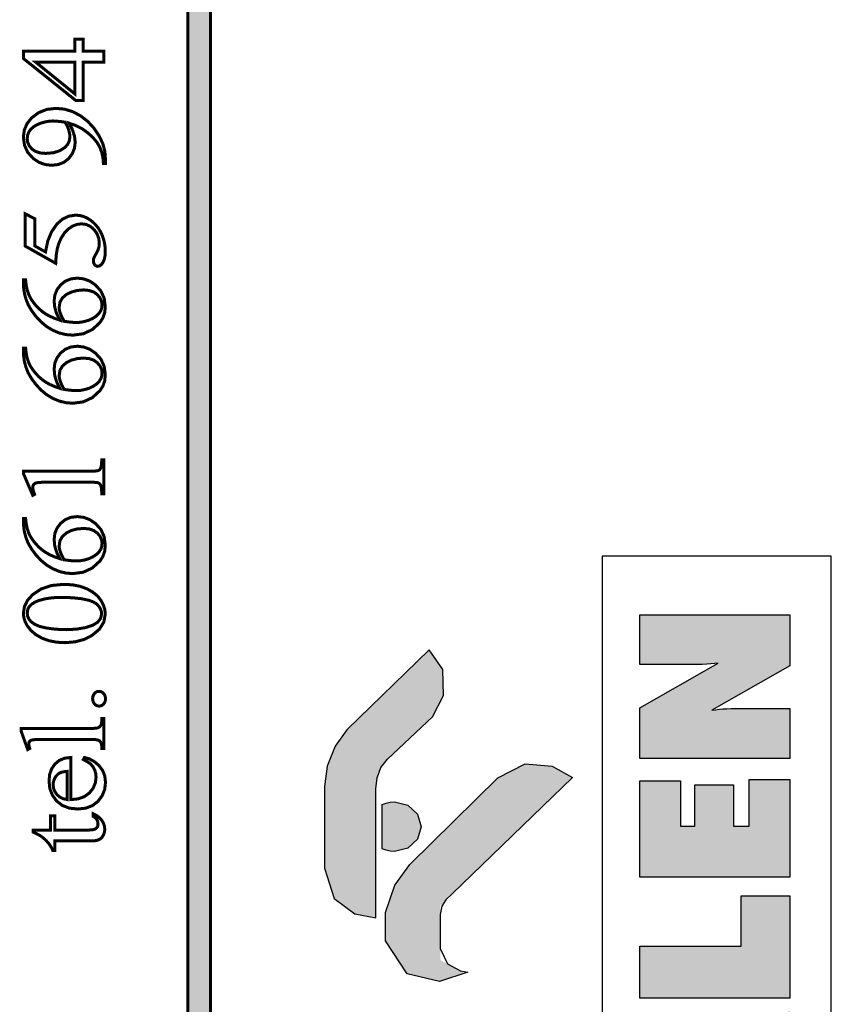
# Model space of a CAD drawing. Header units: millimetres. Extents: x 0 to 6566002, y 0 to 5716629.
# Tile 51 of 99: x 6564004 to 6564019, y 5716303 to 5716321. Entities that reach past the tile are written whole.
import ezdxf

# ---------------------------------------------------------------- set-up
doc = ezdxf.new("R2010")
doc.units = ezdxf.units.MM
doc.layers.add('Opisy', color=1, linetype='Continuous')

msp = doc.modelspace()

# ---------------------------------------------------------------- hatches: boundary and pattern name
at = {"layer": 'Opisy', "linetype": 'ByBlock', "ltscale": 100}
h = msp.add_hatch(color=0, dxfattribs=at)
h.paths.add_polyline_path([(6564010.697, 5716303.188), (6564011.295, 5716303.046), (6564011.762, 5716303.2), (6564011.309, 5716303.442), (6564011.309, 5716304.448), (6564011.527, 5716304.669), (6564013.761, 5716306.827), (6564013.381, 5716307.037), (6564012.88, 5716307.076), (6564012.377, 5716306.816), (6564010.742, 5716305.214), (6564010.467, 5716304.827), (6564010.291, 5716304.321), (6564010.295, 5716303.797)])
h.paths.add_polyline_path([(6564009.34, 5716304.584), (6564009.728, 5716304.299), (6564010.116, 5716304.223), (6564010.116, 5716306.754), (6564010.236, 5716307.081), (6564011.165, 5716307.951), (6564011.367, 5716308.346), (6564011.354, 5716308.828), (6564011.101, 5716309.19), (6564009.576, 5716307.708), (6564009.358, 5716307.405), (6564009.215, 5716307.032), (6564009.163, 5716306.659), (6564009.163, 5716305.145)])
h.paths.add_polyline_path([(6564010.461, 5716306.373), (6564010.38, 5716306.367), (6564010.304, 5716306.349), (6564010.233, 5716306.321), (6564010.233, 5716305.504), (6564010.304, 5716305.476), (6564010.38, 5716305.458), (6564010.461, 5716305.452), (6564010.709, 5716305.515), (6564010.886, 5716305.68), (6564010.953, 5716305.913), (6564010.886, 5716306.145), (6564010.709, 5716306.31)], flags=17)
h.paths.add_polyline_path([(6564015.674, 5716297.055), (6564016.42, 5716296.856), (6564017.166, 5716297.055), (6564017.697, 5716297.576), (6564017.9, 5716298.308), (6564017.697, 5716299.04), (6564017.166, 5716299.562), (6564016.42, 5716299.761), (6564015.674, 5716299.562), (6564015.142, 5716299.04), (6564014.94, 5716298.308), (6564015.142, 5716297.576)])
h.paths.add_polyline_path([(6564015.801, 5716298.171), (6564015.969, 5716298.787), (6564016.585, 5716298.955), (6564017.038, 5716298.502), (6564016.871, 5716297.885), (6564016.254, 5716297.718)], flags=16)
h.paths.add_polyline_path([(6564016.655, 5716301.795), (6564016.616, 5716301.942), (6564016.541, 5716302.068), (6564016.431, 5716302.172), (6564016.291, 5716302.249), (6564016.128, 5716302.295), (6564015.942, 5716302.311), (6564015.663, 5716302.28), (6564015.43, 5716302.188), (6564015.246, 5716302.034), (6564015.112, 5716301.821), (6564015.031, 5716301.554), (6564015.004, 5716301.231), (6564015.004, 5716300.024), (6564017.789, 5716300.024), (6564017.789, 5716300.965), (6564016.87, 5716300.965), (6564017.789, 5716301.432), (6564017.789, 5716302.508)])
h.paths.add_polyline_path([(6564016.241, 5716301.374), (6564016.279, 5716300.965), (6564015.649, 5716300.965), (6564015.804, 5716301.419)], flags=16)
h.paths.add_polyline_path([(6564015.004, 5716302.735), (6564017.789, 5716302.735), (6564017.789, 5716304.63), (6564016.885, 5716304.63), (6564016.885, 5716303.696), (6564015.004, 5716303.696)])
h.paths.add_polyline_path([(6564015.004, 5716304.979), (6564017.789, 5716304.979), (6564017.789, 5716306.787), (6564017.034, 5716306.787), (6564017.034, 5716305.921), (6564016.741, 5716305.921), (6564016.741, 5716306.686), (6564016.027, 5716306.686), (6564016.027, 5716305.921), (6564015.759, 5716305.921), (6564015.759, 5716306.765), (6564015.004, 5716306.765)])
h.paths.add_polyline_path([(6564015.004, 5716307.175), (6564017.789, 5716307.175), (6564017.789, 5716308.102), (6564016.784, 5716308.102), (6564016.698, 5716308.101), (6564016.618, 5716308.098), (6564016.544, 5716308.094), (6564016.474, 5716308.088), (6564016.407, 5716308.081), (6564016.343, 5716308.072), (6564017.789, 5716308.893), (6564017.789, 5716309.842), (6564015.004, 5716309.842), (6564015.004, 5716308.917), (6564015.938, 5716308.917), (6564016.057, 5716308.918), (6564016.16, 5716308.92), (6564016.246, 5716308.923), (6564016.322, 5716308.929), (6564016.394, 5716308.936), (6564016.461, 5716308.946), (6564015.004, 5716308.116)])

# ---------------------------------------------------------------- linework, layer by layer
at = {"color": 0, "linetype": 'Continuous', "const_width": 0.0559}
for points in [[(6564007.052, 5716286.17), (6564007.052, 5716359.049), (6564006.628, 5716359.049), (6564006.628, 5716286.17)], [(6564004.536, 5716320.509), (6564004.689, 5716320.509), (6564004.689, 5716320.284), (6564005.075, 5716320.284), (6564005.075, 5716320.081), (6564004.689, 5716320.081), (6564004.689, 5716319.373), (6564004.551, 5716319.373), (6564003.583, 5716320.149), (6564003.583, 5716320.284), (6564004.536, 5716320.284)], [(6564004.536, 5716320.081), (6564003.811, 5716320.081), (6564004.536, 5716319.494)], [(6564005.105, 5716318.204), (6564005.066, 5716318.204), (6564005.057, 5716318.308), (6564005.036, 5716318.408), (6564005, 5716318.502), (6564004.948, 5716318.593), (6564004.874, 5716318.682), (6564004.78, 5716318.769), (6564004.672, 5716318.847), (6564004.556, 5716318.906), (6564004.434, 5716318.949), (6564004.494, 5716318.824), (6564004.531, 5716318.707), (6564004.543, 5716318.598), (6564004.53, 5716318.487), (6564004.49, 5716318.386), (6564004.424, 5716318.296), (6564004.336, 5716318.226), (6564004.23, 5716318.184), (6564004.107, 5716318.17), (6564003.984, 5716318.184), (6564003.87, 5716318.226), (6564003.766, 5716318.296), (6564003.664, 5716318.408), (6564003.604, 5716318.54), (6564003.583, 5716318.692), (6564003.6, 5716318.823), (6564003.65, 5716318.94), (6564003.732, 5716319.045), (6564003.865, 5716319.145), (6564004.016, 5716319.205), (6564004.187, 5716319.225), (6564004.346, 5716319.21), (6564004.497, 5716319.164), (6564004.641, 5716319.088), (6564004.774, 5716318.985), (6564004.891, 5716318.858), (6564004.991, 5716318.707), (6564005.055, 5716318.571), (6564005.093, 5716318.426), (6564005.105, 5716318.274)], [(6564004.354, 5716318.969), (6564004.267, 5716318.981), (6564004.192, 5716318.988), (6564004.13, 5716318.991), (6564004.058, 5716318.986), (6564003.983, 5716318.973), (6564003.904, 5716318.95), (6564003.83, 5716318.919), (6564003.768, 5716318.881), (6564003.718, 5716318.835), (6564003.682, 5716318.783), (6564003.661, 5716318.726), (6564003.654, 5716318.665), (6564003.663, 5716318.595), (6564003.692, 5716318.531), (6564003.74, 5716318.473), (6564003.807, 5716318.427), (6564003.892, 5716318.399), (6564003.996, 5716318.39), (6564004.137, 5716318.402), (6564004.255, 5716318.439), (6564004.352, 5716318.5), (6564004.403, 5716318.557), (6564004.434, 5716318.623), (6564004.445, 5716318.697), (6564004.442, 5716318.737), (6564004.434, 5716318.782), (6564004.421, 5716318.832), (6564004.403, 5716318.881), (6564004.381, 5716318.927)], [(6564003.614, 5716317.273), (6564003.797, 5716317.177), (6564003.797, 5716316.674), (6564003.993, 5716316.564), (6564004.035, 5716316.767), (6564004.106, 5716316.939), (6564004.205, 5716317.082), (6564004.309, 5716317.173), (6564004.424, 5716317.227), (6564004.55, 5716317.246), (6564004.625, 5716317.24), (6564004.696, 5716317.222), (6564004.764, 5716317.192), (6564004.826, 5716317.153), (6564004.881, 5716317.108), (6564004.931, 5716317.057), (6564004.974, 5716317.001), (6564005.011, 5716316.94), (6564005.042, 5716316.876), (6564005.075, 5716316.78), (6564005.094, 5716316.683), (6564005.101, 5716316.585), (6564005.096, 5716316.493), (6564005.081, 5716316.421), (6564005.056, 5716316.366), (6564005.026, 5716316.328), (6564004.993, 5716316.305), (6564004.958, 5716316.297), (6564004.938, 5716316.301), (6564004.921, 5716316.31), (6564004.904, 5716316.326), (6564004.892, 5716316.346), (6564004.884, 5716316.37), (6564004.881, 5716316.397), (6564004.882, 5716316.418), (6564004.885, 5716316.437), (6564004.89, 5716316.454), (6564004.899, 5716316.473), (6564004.913, 5716316.501), (6564004.934, 5716316.536), (6564004.965, 5716316.597), (6564004.984, 5716316.66), (6564004.99, 5716316.723), (6564004.98, 5716316.815), (6564004.948, 5716316.9), (6564004.895, 5716316.976), (6564004.826, 5716317.037), (6564004.749, 5716317.073), (6564004.662, 5716317.085), (6564004.576, 5716317.074), (6564004.494, 5716317.042), (6564004.415, 5716316.988), (6564004.344, 5716316.915), (6564004.285, 5716316.825), (6564004.238, 5716316.719), (6564004.21, 5716316.619), (6564004.191, 5716316.497), (6564004.182, 5716316.353), (6564003.614, 5716316.674)], [(6564003.583, 5716316.046), (6564003.624, 5716316.046), (6564003.636, 5716315.944), (6564003.655, 5716315.855), (6564003.68, 5716315.78), (6564003.713, 5716315.712), (6564003.757, 5716315.644), (6564003.81, 5716315.577), (6564003.87, 5716315.514), (6564003.935, 5716315.458), (6564004.004, 5716315.41), (6564004.08, 5716315.369), (6564004.165, 5716315.332), (6564004.259, 5716315.3), (6564004.2, 5716315.418), (6564004.164, 5716315.537), (6564004.153, 5716315.656), (6564004.166, 5716315.765), (6564004.206, 5716315.865), (6564004.273, 5716315.953), (6564004.361, 5716316.023), (6564004.465, 5716316.065), (6564004.584, 5716316.079), (6564004.702, 5716316.065), (6564004.814, 5716316.023), (6564004.918, 5716315.952), (6564005.02, 5716315.839), (6564005.081, 5716315.704), (6564005.101, 5716315.548), (6564005.09, 5716315.439), (6564005.057, 5716315.342), (6564005.002, 5716315.256), (6564004.861, 5716315.126), (6564004.694, 5716315.048), (6564004.502, 5716315.022), (6564004.373, 5716315.032), (6564004.249, 5716315.062), (6564004.129, 5716315.112), (6564004.015, 5716315.181), (6564003.911, 5716315.267), (6564003.815, 5716315.37), (6564003.734, 5716315.479), (6564003.672, 5716315.586), (6564003.631, 5716315.69), (6564003.604, 5716315.789), (6564003.589, 5716315.884), (6564003.583, 5716315.975)], [(6564004.338, 5716315.279), (6564004.429, 5716315.266), (6564004.507, 5716315.259), (6564004.573, 5716315.256), (6564004.644, 5716315.261), (6564004.719, 5716315.276), (6564004.798, 5716315.3), (6564004.873, 5716315.334), (6564004.937, 5716315.378), (6564004.99, 5716315.431), (6564005.018, 5716315.475), (6564005.035, 5716315.526), (6564005.041, 5716315.583), (6564005.031, 5716315.652), (6564005.001, 5716315.716), (6564004.952, 5716315.775), (6564004.885, 5716315.822), (6564004.801, 5716315.85), (6564004.7, 5716315.86), (6564004.583, 5716315.85), (6564004.476, 5716315.822), (6564004.381, 5716315.776), (6564004.306, 5716315.712), (6564004.261, 5716315.633), (6564004.246, 5716315.538), (6564004.248, 5716315.506), (6564004.254, 5716315.472), (6564004.264, 5716315.437), (6564004.28, 5716315.396), (6564004.304, 5716315.343)], [(6564003.583, 5716314.783), (6564003.624, 5716314.783), (6564003.636, 5716314.681), (6564003.655, 5716314.593), (6564003.68, 5716314.517), (6564003.713, 5716314.449), (6564003.757, 5716314.381), (6564003.81, 5716314.314), (6564003.87, 5716314.251), (6564003.935, 5716314.195), (6564004.004, 5716314.147), (6564004.08, 5716314.106), (6564004.165, 5716314.069), (6564004.259, 5716314.037), (6564004.2, 5716314.155), (6564004.164, 5716314.274), (6564004.153, 5716314.394), (6564004.166, 5716314.503), (6564004.206, 5716314.602), (6564004.273, 5716314.691), (6564004.361, 5716314.761), (6564004.465, 5716314.803), (6564004.584, 5716314.817), (6564004.702, 5716314.802), (6564004.814, 5716314.76), (6564004.918, 5716314.689), (6564005.02, 5716314.577), (6564005.081, 5716314.442), (6564005.101, 5716314.285), (6564005.09, 5716314.176), (6564005.057, 5716314.079), (6564005.002, 5716313.994), (6564004.861, 5716313.864), (6564004.694, 5716313.786), (6564004.502, 5716313.76), (6564004.373, 5716313.77), (6564004.249, 5716313.8), (6564004.129, 5716313.85), (6564004.015, 5716313.918), (6564003.911, 5716314.004), (6564003.815, 5716314.107), (6564003.734, 5716314.217), (6564003.672, 5716314.323), (6564003.631, 5716314.427), (6564003.604, 5716314.526), (6564003.589, 5716314.621), (6564003.583, 5716314.712)], [(6564004.338, 5716314.016), (6564004.429, 5716314.004), (6564004.507, 5716313.996), (6564004.573, 5716313.994), (6564004.644, 5716313.999), (6564004.719, 5716314.013), (6564004.798, 5716314.037), (6564004.873, 5716314.072), (6564004.937, 5716314.115), (6564004.99, 5716314.168), (6564005.018, 5716314.213), (6564005.035, 5716314.264), (6564005.041, 5716314.321), (6564005.031, 5716314.39), (6564005.001, 5716314.454), (6564004.952, 5716314.512), (6564004.885, 5716314.559), (6564004.801, 5716314.587), (6564004.7, 5716314.597), (6564004.583, 5716314.588), (6564004.476, 5716314.56), (6564004.381, 5716314.513), (6564004.306, 5716314.449), (6564004.261, 5716314.37), (6564004.246, 5716314.275), (6564004.248, 5716314.243), (6564004.254, 5716314.21), (6564004.264, 5716314.175), (6564004.28, 5716314.133), (6564004.304, 5716314.08)], [(6564003.757, 5716312.053), (6564003.583, 5716312.46), (6564003.583, 5716312.501), (6564004.818, 5716312.501), (6564004.889, 5716312.502), (6564004.94, 5716312.506), (6564004.971, 5716312.512), (6564004.989, 5716312.523), (6564005.005, 5716312.539), (6564005.017, 5716312.561), (6564005.026, 5716312.594), (6564005.032, 5716312.644), (6564005.035, 5716312.712), (6564005.075, 5716312.712), (6564005.075, 5716312.082), (6564005.035, 5716312.082), (6564005.033, 5716312.152), (6564005.027, 5716312.203), (6564005.017, 5716312.235), (6564005.006, 5716312.256), (6564004.992, 5716312.272), (6564004.976, 5716312.283), (6564004.946, 5716312.291), (6564004.894, 5716312.295), (6564004.818, 5716312.297), (6564004.029, 5716312.297), (6564003.935, 5716312.296), (6564003.867, 5716312.291), (6564003.824, 5716312.285), (6564003.803, 5716312.277), (6564003.786, 5716312.267), (6564003.773, 5716312.253), (6564003.764, 5716312.237), (6564003.759, 5716312.219), (6564003.757, 5716312.198), (6564003.761, 5716312.164), (6564003.772, 5716312.122), (6564003.791, 5716312.071)], [(6564003.583, 5716311.626), (6564003.624, 5716311.626), (6564003.636, 5716311.524), (6564003.655, 5716311.436), (6564003.68, 5716311.36), (6564003.713, 5716311.292), (6564003.757, 5716311.224), (6564003.81, 5716311.157), (6564003.87, 5716311.094), (6564003.935, 5716311.038), (6564004.004, 5716310.99), (6564004.08, 5716310.949), (6564004.165, 5716310.912), (6564004.259, 5716310.88), (6564004.2, 5716310.999), (6564004.164, 5716311.117), (6564004.153, 5716311.237), (6564004.166, 5716311.346), (6564004.206, 5716311.445), (6564004.273, 5716311.534), (6564004.361, 5716311.604), (6564004.465, 5716311.646), (6564004.584, 5716311.66), (6564004.702, 5716311.645), (6564004.814, 5716311.603), (6564004.918, 5716311.532), (6564005.02, 5716311.42), (6564005.081, 5716311.285), (6564005.101, 5716311.128), (6564005.09, 5716311.019), (6564005.057, 5716310.922), (6564005.002, 5716310.837), (6564004.861, 5716310.707), (6564004.694, 5716310.629), (6564004.502, 5716310.603), (6564004.373, 5716310.613), (6564004.249, 5716310.643), (6564004.129, 5716310.693), (6564004.015, 5716310.761), (6564003.911, 5716310.847), (6564003.815, 5716310.95), (6564003.734, 5716311.06), (6564003.672, 5716311.166), (6564003.631, 5716311.27), (6564003.604, 5716311.369), (6564003.589, 5716311.464), (6564003.583, 5716311.555)], [(6564004.338, 5716310.859), (6564004.429, 5716310.847), (6564004.507, 5716310.839), (6564004.573, 5716310.837), (6564004.644, 5716310.842), (6564004.719, 5716310.856), (6564004.798, 5716310.88), (6564004.873, 5716310.915), (6564004.937, 5716310.958), (6564004.99, 5716311.011), (6564005.018, 5716311.056), (6564005.035, 5716311.107), (6564005.041, 5716311.164), (6564005.031, 5716311.233), (6564005.001, 5716311.297), (6564004.952, 5716311.355), (6564004.885, 5716311.402), (6564004.801, 5716311.431), (6564004.7, 5716311.44), (6564004.583, 5716311.431), (6564004.476, 5716311.403), (6564004.381, 5716311.356), (6564004.306, 5716311.292), (6564004.261, 5716311.213), (6564004.246, 5716311.118), (6564004.248, 5716311.086), (6564004.254, 5716311.053), (6564004.264, 5716311.018), (6564004.28, 5716310.976), (6564004.304, 5716310.923)], [(6564004.353, 5716309.323), (6564004.194, 5716309.332), (6564004.051, 5716309.361), (6564003.923, 5716309.409), (6564003.812, 5716309.473), (6564003.723, 5716309.549), (6564003.654, 5716309.638), (6564003.615, 5716309.713), (6564003.591, 5716309.79), (6564003.583, 5716309.868), (6564003.603, 5716309.992), (6564003.66, 5716310.107), (6564003.755, 5716310.213), (6564003.913, 5716310.319), (6564004.105, 5716310.383), (6564004.331, 5716310.404), (6564004.492, 5716310.395), (6564004.636, 5716310.367), (6564004.763, 5716310.32), (6564004.87, 5716310.259), (6564004.957, 5716310.188), (6564005.021, 5716310.106), (6564005.065, 5716310.021), (6564005.092, 5716309.937), (6564005.101, 5716309.855), (6564005.074, 5716309.705), (6564004.991, 5716309.572), (6564004.854, 5716309.457), (6564004.706, 5716309.382), (6564004.539, 5716309.338)], [(6564004.38, 5716309.564), (6564004.569, 5716309.574), (6564004.733, 5716309.602), (6564004.873, 5716309.649), (6564004.962, 5716309.704), (6564005.015, 5716309.774), (6564005.033, 5716309.859), (6564005.027, 5716309.904), (6564005.01, 5716309.95), (6564004.981, 5716309.997), (6564004.938, 5716310.041), (6564004.88, 5716310.077), (6564004.806, 5716310.106), (6564004.665, 5716310.137), (6564004.491, 5716310.156), (6564004.283, 5716310.162), (6564004.126, 5716310.156), (6564003.987, 5716310.136), (6564003.866, 5716310.103), (6564003.791, 5716310.071), (6564003.733, 5716310.033), (6564003.69, 5716309.989), (6564003.67, 5716309.953), (6564003.659, 5716309.912), (6564003.655, 5716309.867), (6564003.662, 5716309.813), (6564003.684, 5716309.763), (6564003.72, 5716309.717), (6564003.791, 5716309.664), (6564003.885, 5716309.624), (6564004.002, 5716309.596), (6564004.129, 5716309.578), (6564004.255, 5716309.568)], [(6564004.866, 5716308.284), (6564004.87, 5716308.321), (6564004.882, 5716308.353), (6564004.901, 5716308.381), (6564004.926, 5716308.404), (6564004.954, 5716308.417), (6564004.986, 5716308.421), (6564005.017, 5716308.417), (6564005.045, 5716308.403), (6564005.07, 5716308.381), (6564005.09, 5716308.353), (6564005.101, 5716308.32), (6564005.105, 5716308.284), (6564005.101, 5716308.248), (6564005.09, 5716308.216), (6564005.07, 5716308.187), (6564005.045, 5716308.165), (6564005.017, 5716308.152), (6564004.986, 5716308.147), (6564004.954, 5716308.152), (6564004.925, 5716308.165), (6564004.9, 5716308.187), (6564004.881, 5716308.216), (6564004.87, 5716308.248)], [(6564003.543, 5716307.734), (6564004.852, 5716307.734), (6564004.907, 5716307.736), (6564004.948, 5716307.741), (6564004.975, 5716307.75), (6564004.994, 5716307.762), (6564005.009, 5716307.778), (6564005.021, 5716307.797), (6564005.029, 5716307.825), (6564005.035, 5716307.865), (6564005.037, 5716307.917), (6564005.075, 5716307.917), (6564005.075, 5716307.363), (6564005.037, 5716307.363), (6564005.035, 5716307.41), (6564005.03, 5716307.445), (6564005.022, 5716307.469), (6564005.011, 5716307.487), (6564004.996, 5716307.502), (6564004.976, 5716307.514), (6564004.948, 5716307.522), (6564004.907, 5716307.528), (6564004.852, 5716307.529), (6564003.955, 5716307.529), (6564003.858, 5716307.529), (6564003.79, 5716307.526), (6564003.75, 5716307.521), (6564003.727, 5716307.514), (6564003.71, 5716307.505), (6564003.698, 5716307.493), (6564003.69, 5716307.479), (6564003.685, 5716307.463), (6564003.684, 5716307.445), (6564003.686, 5716307.421), (6564003.691, 5716307.394), (6564003.701, 5716307.363), (6564003.663, 5716307.342), (6564003.543, 5716307.679)], [(6564004.46, 5716306.415), (6564004.596, 5716306.428), (6564004.711, 5716306.469), (6564004.805, 5716306.537), (6564004.874, 5716306.624), (6564004.916, 5716306.721), (6564004.93, 5716306.827), (6564004.924, 5716306.897), (6564004.906, 5716306.962), (6564004.876, 5716307.02), (6564004.832, 5716307.072), (6564004.771, 5716307.117), (6564004.694, 5716307.157), (6564004.715, 5716307.195), (6564004.811, 5716307.167), (6564004.9, 5716307.117), (6564004.984, 5716307.045), (6564005.051, 5716306.955), (6564005.092, 5716306.851), (6564005.105, 5716306.733), (6564005.09, 5716306.604), (6564005.044, 5716306.488), (6564004.967, 5716306.385), (6564004.864, 5716306.304), (6564004.74, 5716306.256), (6564004.594, 5716306.24), (6564004.438, 5716306.256), (6564004.306, 5716306.306), (6564004.2, 5716306.388), (6564004.121, 5716306.496), (6564004.073, 5716306.62), (6564004.058, 5716306.761), (6564004.07, 5716306.881), (6564004.106, 5716306.984), (6564004.167, 5716307.073), (6564004.248, 5716307.141), (6564004.346, 5716307.182), (6564004.46, 5716307.195)], [(6564004.397, 5716306.415), (6564004.397, 5716306.938), (6564004.34, 5716306.932), (6564004.296, 5716306.924), (6564004.264, 5716306.912), (6564004.226, 5716306.888), (6564004.195, 5716306.857), (6564004.169, 5716306.82), (6564004.15, 5716306.779), (6564004.138, 5716306.736), (6564004.134, 5716306.692), (6564004.142, 5716306.627), (6564004.165, 5716306.566), (6564004.204, 5716306.509), (6564004.256, 5716306.463), (6564004.321, 5716306.431)], [(6564003.764, 5716305.851), (6564004.088, 5716305.851), (6564004.088, 5716306.115), (6564004.163, 5716306.115), (6564004.163, 5716305.851), (6564004.804, 5716305.851), (6564004.861, 5716305.855), (6564004.904, 5716305.865), (6564004.933, 5716305.883), (6564004.952, 5716305.906), (6564004.963, 5716305.933), (6564004.966, 5716305.963), (6564004.964, 5716305.99), (6564004.957, 5716306.017), (6564004.944, 5716306.043), (6564004.927, 5716306.066), (6564004.906, 5716306.086), (6564004.879, 5716306.102), (6564004.879, 5716306.15), (6564004.944, 5716306.117), (6564004.997, 5716306.076), (6564005.038, 5716306.028), (6564005.068, 5716305.975), (6564005.086, 5716305.92), (6564005.091, 5716305.865), (6564005.088, 5716305.827), (6564005.079, 5716305.79), (6564005.064, 5716305.754), (6564005.043, 5716305.721), (6564005.017, 5716305.694), (6564004.985, 5716305.674), (6564004.945, 5716305.659), (6564004.892, 5716305.651), (6564004.827, 5716305.648), (6564004.163, 5716305.648), (6564004.163, 5716305.469), (6564004.128, 5716305.469), (6564004.108, 5716305.515), (6564004.082, 5716305.561), (6564004.048, 5716305.608), (6564004.007, 5716305.653), (6564003.963, 5716305.695), (6564003.913, 5716305.734), (6564003.879, 5716305.755), (6564003.829, 5716305.782), (6564003.764, 5716305.813)]]:
    msp.add_lwpolyline(points, close=True, dxfattribs=at)
at = {"color": 0, "linetype": 'Continuous'}
msp.add_solid([(6564007.052, 5716286.17), (6564007.052, 5716359.049), (6564006.628, 5716286.17), (6564006.628, 5716359.049)], dxfattribs=at)
at = {"layer": 'Opisy', "color": 0, "linetype": 'ByBlock', "ltscale": 100}
for p, q in [((6564018.555, 5716310.925), (6564014.306, 5716310.925)), ((6564014.306, 5716310.925), (6564014.306, 5716296.065)), ((6564018.555, 5716296.065), (6564018.555, 5716310.925)), ((6564015.004, 5716308.917), (6564015.004, 5716309.842)), ((6564015.004, 5716309.842), (6564017.789, 5716309.842)), ((6564017.789, 5716309.842), (6564017.789, 5716308.893)), ((6564011.101, 5716309.19), (6564009.576, 5716307.708)), ((6564011.354, 5716308.828), (6564011.101, 5716309.19)), ((6564015.004, 5716308.116), (6564016.461, 5716308.946)), ((6564016.394, 5716308.936), (6564016.322, 5716308.929)), ((6564016.461, 5716308.946), (6564016.394, 5716308.936)), ((6564011.367, 5716308.346), (6564011.354, 5716308.828)), ((6564015.938, 5716308.917), (6564015.004, 5716308.917)), ((6564016.057, 5716308.918), (6564015.938, 5716308.917)), ((6564016.16, 5716308.92), (6564016.057, 5716308.918)), ((6564016.246, 5716308.923), (6564016.16, 5716308.92)), ((6564016.322, 5716308.929), (6564016.246, 5716308.923)), ((6564017.789, 5716308.893), (6564016.343, 5716308.072)), ((6564011.165, 5716307.951), (6564011.367, 5716308.346)), ((6564015.004, 5716307.175), (6564015.004, 5716308.116)), ((6564016.343, 5716308.072), (6564016.407, 5716308.081)), ((6564016.407, 5716308.081), (6564016.474, 5716308.088)), ((6564016.474, 5716308.088), (6564016.544, 5716308.094)), ((6564016.544, 5716308.094), (6564016.618, 5716308.098)), ((6564016.618, 5716308.098), (6564016.698, 5716308.101)), ((6564016.698, 5716308.101), (6564016.784, 5716308.102)), ((6564016.784, 5716308.102), (6564017.789, 5716308.102)), ((6564017.789, 5716308.102), (6564017.789, 5716307.175)), ((6564010.328, 5716307.167), (6564011.165, 5716307.951)), ((6564009.576, 5716307.708), (6564009.358, 5716307.405)), ((6564009.358, 5716307.405), (6564009.215, 5716307.032)), ((6564010.209, 5716307.009), (6564010.328, 5716307.167)), ((6564017.789, 5716307.175), (6564015.004, 5716307.175)), ((6564009.215, 5716307.032), (6564009.163, 5716306.659)), ((6564010.139, 5716306.817), (6564010.209, 5716307.009)), ((6564012.377, 5716306.816), (6564012.88, 5716307.076)), ((6564012.88, 5716307.076), (6564013.381, 5716307.037)), ((6564013.381, 5716307.037), (6564013.761, 5716306.827)), ((6564010.116, 5716306.617), (6564010.139, 5716306.817)), ((6564010.742, 5716305.214), (6564012.377, 5716306.816)), ((6564013.761, 5716306.827), (6564011.527, 5716304.669)), ((6564015.004, 5716304.979), (6564015.004, 5716306.765)), ((6564015.004, 5716306.765), (6564015.759, 5716306.765)), ((6564015.759, 5716306.765), (6564015.759, 5716305.921)), ((6564017.034, 5716305.921), (6564017.034, 5716306.787)), ((6564017.034, 5716306.787), (6564017.789, 5716306.787)), ((6564017.789, 5716306.787), (6564017.789, 5716304.979)), ((6564009.163, 5716306.659), (6564009.163, 5716305.145)), ((6564010.116, 5716304.223), (6564010.116, 5716306.617)), ((6564016.027, 5716305.921), (6564016.027, 5716306.686)), ((6564016.027, 5716306.686), (6564016.741, 5716306.686)), ((6564016.741, 5716306.686), (6564016.741, 5716305.921)), ((6564010.233, 5716306.321), (6564010.304, 5716306.349)), ((6564010.233, 5716305.504), (6564010.233, 5716306.321)), ((6564010.304, 5716306.349), (6564010.38, 5716306.367)), ((6564010.38, 5716306.367), (6564010.461, 5716306.373)), ((6564010.461, 5716306.373), (6564010.709, 5716306.31)), ((6564010.709, 5716306.31), (6564010.886, 5716306.145)), ((6564010.886, 5716306.145), (6564010.953, 5716305.913)), ((6564010.953, 5716305.913), (6564010.886, 5716305.68)), ((6564015.759, 5716305.921), (6564016.027, 5716305.921)), ((6564016.741, 5716305.921), (6564017.034, 5716305.921)), ((6564010.886, 5716305.68), (6564010.709, 5716305.515)), ((6564010.304, 5716305.476), (6564010.233, 5716305.504)), ((6564010.38, 5716305.458), (6564010.304, 5716305.476)), ((6564010.709, 5716305.515), (6564010.461, 5716305.452)), ((6564010.461, 5716305.452), (6564010.38, 5716305.458)), ((6564009.163, 5716305.145), (6564009.34, 5716304.584)), ((6564010.467, 5716304.827), (6564010.742, 5716305.214)), ((6564017.789, 5716304.979), (6564015.004, 5716304.979)), ((6564010.291, 5716304.321), (6564010.467, 5716304.827)), ((6564009.34, 5716304.584), (6564009.728, 5716304.299)), ((6564011.414, 5716304.555), (6564011.337, 5716304.437)), ((6564011.527, 5716304.669), (6564011.414, 5716304.555)), ((6564016.885, 5716303.696), (6564016.885, 5716304.63)), ((6564016.885, 5716304.63), (6564017.789, 5716304.63)), ((6564017.789, 5716304.63), (6564017.789, 5716302.735)), ((6564011.337, 5716304.437), (6564011.309, 5716304.287)), ((6564009.728, 5716304.299), (6564010.116, 5716304.223)), ((6564010.295, 5716303.797), (6564010.291, 5716304.321)), ((6564011.309, 5716304.287), (6564011.309, 5716303.655)), ((6564010.697, 5716303.188), (6564010.295, 5716303.797)), ((6564011.309, 5716303.655), (6564011.44, 5716303.372)), ((6564015.004, 5716302.735), (6564015.004, 5716303.696)), ((6564015.004, 5716303.696), (6564016.885, 5716303.696)), ((6564011.44, 5716303.372), (6564011.685, 5716303.241)), ((6564011.295, 5716303.046), (6564010.697, 5716303.188)), ((6564011.821, 5716303.219), (6564011.295, 5716303.046)), ((6564011.685, 5716303.241), (6564011.821, 5716303.219)), ((6564017.789, 5716302.735), (6564015.004, 5716302.735))]:
    msp.add_line(p, q, dxfattribs=at)

doc.saveas('drawing.dxf')
